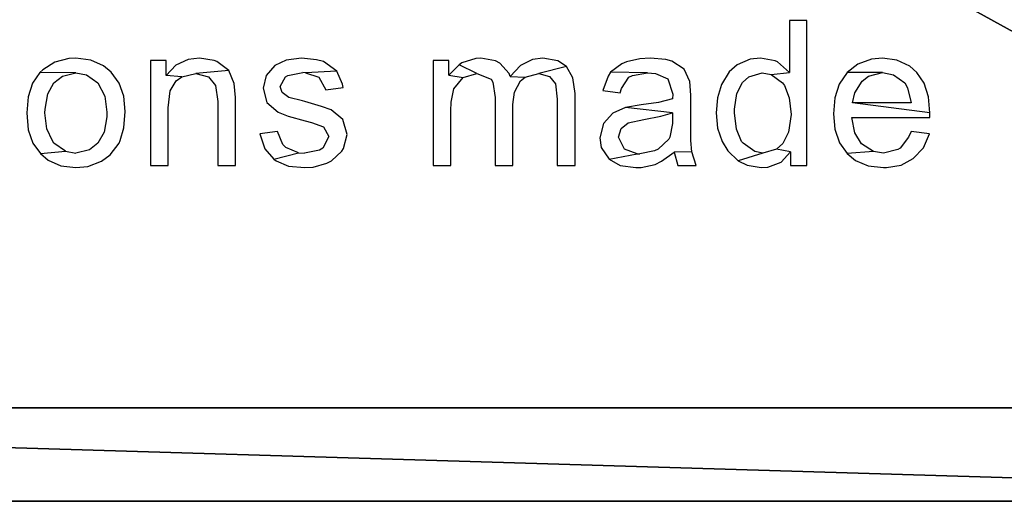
# Model space of a CAD drawing. Header units: millimetres. Extents: x 72 to 150.5, y 81.2 to 131.3.
# Tile 246 of 256: x 115.7 to 126.2, y 105 to 110.1. Entities that reach past the tile are written whole.
import ezdxf

# ---------------------------------------------------------------- set-up
doc = ezdxf.new("R2010")
doc.units = ezdxf.units.MM

# ---------------------------------------------------------------- blocks, each defined once
blk = doc.blocks.new('Group#7')
at = {"color": 250}
for p, q in [((1.8, 1, 16.5), (34, 1, 16.5)), ((1.8, 1), (34, 1)), ((0.8, 0, 16.5), (35, 0, 16.5)), ((0.8, 0), (35, 0))]:
    blk.add_line(p, q, dxfattribs=at)
mesh = blk.add_polyface(dxfattribs=at)
corners = [(0.8, 0, 16.5), (1.8, 1, 16.5), (0.8, 19.75, 16.5), (35, 0, 16.5), (34, 1, 16.5), (34, 18.75, 16.5), (1.8, 18.75, 16.5), (35, 19.75, 16.5)]
mesh.append_faces([[corners[k] for k in face] for face in [(0, 1, 2), (1, 3, 4), (4, 3, 5), (2, 6, 7), (6, 2, 1), (7, 5, 3)]], dxfattribs={"vtx0": -1, "vtx1": -1, "color": 250})
mesh.append_faces([[corners[k] for k in face] for face in [(1, 0, 3), (7, 6, 5)]], dxfattribs={"vtx0": -1, "vtx2": -1, "color": 250})
mesh = blk.add_polyface(dxfattribs=at)
corners = [(0.8, 19.75), (1.8, 18.75), (0.8, 0), (35, 19.75), (34, 18.75), (34, 1), (1.8, 1), (35, 0)]
mesh.append_faces([[corners[k] for k in face] for face in [(0, 1, 2), (1, 3, 4), (4, 3, 5), (2, 6, 7), (6, 2, 1), (7, 5, 3)]], dxfattribs={"vtx0": -1, "vtx1": -1, "color": 250})
mesh.append_faces([[corners[k] for k in face] for face in [(1, 0, 3), (7, 6, 5)]], dxfattribs={"vtx0": -1, "vtx2": -1, "color": 250})
at = {"color": 7}
mesh = blk.add_polyface(dxfattribs=at)
corners = [(34, 1, 16.5), (1.8, 18.75, 16.5), (1.8, 1, 16.5), (34, 18.75, 16.5)]
mesh.append_faces([[corners[k] for k in face] for face in [(0, 1, 2), (1, 0, 3)]], dxfattribs={"vtx0": -1, "color": 7})
mesh = blk.add_polyface(dxfattribs=at)
corners = [(34, 1), (1.8, 18.75), (1.8, 1), (34, 18.75)]
mesh.append_faces([[corners[k] for k in face] for face in [(0, 1, 2), (1, 0, 3)]], dxfattribs={"vtx0": -1, "color": 7})
at = {"color": 250}
mesh = blk.add_polyface(dxfattribs=at)
corners = [(35, 0, 16.5), (0.8, 0), (35, 0), (0.8, 0, 16.5)]
mesh.append_faces([[corners[k] for k in face] for face in [(0, 1, 2), (1, 0, 3)]], dxfattribs={"vtx0": -1, "color": 250})
blk = doc.blocks.new('Group#17')
at = {"color": 164}
for p, q in [((33.003, 15.172), (32.859, 15.122)), ((33.182, 15.187), (33.003, 15.172)), ((33.356, 15.172), (33.182, 15.187)), ((33.5, 15.126), (33.356, 15.172)), ((32.859, 15.122), (32.749, 15.043)), ((33.614, 15.047), (33.5, 15.126)), ((32.677, 14.959), (32.617, 14.823)), ((32.749, 15.043), (32.677, 14.959)), ((32.749, 15.043), (32.772, 14.774)), ((32.882, 14.914), (33.011, 14.975)), ((33.011, 14.975), (33.182, 14.994)), ((33.182, 14.994), (33.223, 14.99)), ((33.223, 14.99), (33.386, 14.963)), ((33.386, 14.963), (33.504, 14.899)), ((33.61, 14.664), (33.614, 15.047)), ((33.644, 15.016), (33.614, 15.047)), ((33.724, 14.887), (33.644, 15.016)), ((32.772, 14.774), (32.859, 14.899)), ((32.859, 14.899), (32.882, 14.914)), ((33.504, 14.899), (33.576, 14.808)), ((33.766, 14.74), (33.724, 14.887)), ((32.617, 14.823), (32.598, 14.664)), ((32.772, 14.774), (32.753, 14.664)), ((33.576, 14.808), (33.61, 14.664)), ((32.598, 14.664), (32.609, 14.535)), ((32.787, 14.516), (32.753, 14.664)), ((33.61, 14.664), (33.591, 14.55)), ((33.747, 14.504), (33.769, 14.664)), ((33.769, 14.664), (33.766, 14.74)), ((32.609, 14.535), (32.666, 14.391)), ((33.591, 14.55), (33.504, 14.429)), ((32.859, 14.429), (32.787, 14.516)), ((32.977, 14.36), (32.859, 14.429)), ((33.504, 14.429), (33.36, 14.353)), ((33.686, 14.368), (33.747, 14.504)), ((32.666, 14.391), (32.734, 14.296)), ((33.14, 14.334), (32.977, 14.36)), ((33.189, 14.334), (33.14, 14.334)), ((33.36, 14.353), (33.189, 14.334)), ((33.618, 14.285), (33.686, 14.368)), ((32.734, 14.296), (32.859, 14.201)), ((33.5, 14.201), (33.618, 14.285)), ((32.859, 14.201), (32.886, 14.19)), ((32.886, 14.19), (33.022, 14.152)), ((33.022, 14.152), (33.197, 14.137)), ((33.197, 14.137), (33.36, 14.152)), ((33.36, 14.152), (33.5, 14.201)), ((32.621, 13.867), (32.621, 13.678)), ((33.743, 13.867), (32.621, 13.867)), ((33.743, 13.697), (33.743, 13.867)), ((33.568, 13.53), (33.584, 13.697)), ((33.694, 13.595), (33.584, 13.697)), ((33.584, 13.697), (33.743, 13.697)), ((32.621, 13.678), (33.235, 13.678)), ((33.235, 13.678), (33.417, 13.655)), ((33.417, 13.655), (33.527, 13.591)), ((33.527, 13.591), (33.568, 13.53)), ((33.754, 13.462), (33.694, 13.595)), ((33.568, 13.53), (33.603, 13.382)), ((33.603, 13.382), (33.568, 13.246)), ((33.637, 13.026), (33.603, 13.382)), ((33.769, 13.34), (33.754, 13.462)), ((33.743, 13.185), (33.769, 13.34)), ((33.477, 13.17), (33.303, 13.147)), ((33.568, 13.246), (33.477, 13.17)), ((33.731, 13.155), (33.743, 13.185)), ((33.303, 13.147), (32.621, 13.147)), ((32.621, 13.147), (32.621, 12.958)), ((33.637, 13.026), (33.731, 13.155)), ((32.621, 12.958), (33.311, 12.958)), ((33.311, 12.958), (33.349, 12.958)), ((33.349, 12.958), (33.496, 12.969)), ((33.496, 12.969), (33.637, 13.026)), ((32.799, 12.643), (32.689, 12.548)), ((32.958, 12.696), (32.799, 12.643)), ((32.985, 12.506), (32.958, 12.696)), ((33.447, 12.662), (33.295, 12.62)), ((33.584, 12.628), (33.447, 12.662)), ((32.689, 12.548), (32.67, 12.522)), ((32.689, 12.548), (32.757, 12.283)), ((33.295, 12.62), (33.189, 12.499)), ((33.69, 12.537), (33.584, 12.628)), ((33.747, 12.415), (33.69, 12.537)), ((32.67, 12.522), (32.613, 12.389)), ((32.814, 12.419), (32.844, 12.449)), ((32.844, 12.449), (32.985, 12.506)), ((33.189, 12.499), (33.148, 12.393)), ((33.349, 12.385), (33.402, 12.457)), ((33.402, 12.457), (33.466, 12.48)), ((33.466, 12.48), (33.568, 12.423)), ((32.613, 12.389), (32.598, 12.214)), ((32.757, 12.283), (32.814, 12.419)), ((33.148, 12.393), (33.098, 12.211)), ((33.311, 12.241), (33.349, 12.385)), ((33.568, 12.423), (33.584, 12.396)), ((33.584, 12.396), (33.614, 12.237)), ((33.769, 12.252), (33.747, 12.415)), ((32.598, 12.214), (32.602, 12.127)), ((32.757, 12.283), (32.753, 12.218)), ((32.784, 12.059), (32.753, 12.218)), ((33.25, 12.036), (33.303, 12.214)), ((33.303, 12.214), (33.311, 12.241)), ((33.61, 12.207), (33.614, 12.237)), ((33.75, 12.089), (33.769, 12.252)), ((32.602, 12.127), (32.643, 11.979)), ((33.079, 12.142), (33.034, 12.017)), ((33.098, 12.211), (33.079, 12.142)), ((33.61, 12.207), (33.565, 12.067)), ((33.629, 11.873), (33.61, 12.207)), ((32.806, 12.021), (32.784, 12.059)), ((32.931, 11.96), (32.806, 12.021)), ((33.034, 12.017), (32.931, 11.96)), ((33.216, 11.934), (33.25, 12.036)), ((33.565, 12.067), (33.428, 11.991)), ((33.629, 11.873), (33.731, 12.017)), ((33.731, 12.017), (33.75, 12.089)), ((32.643, 11.979), (32.67, 11.93)), ((32.67, 11.93), (32.772, 11.82)), ((33.113, 11.809), (33.216, 11.934)), ((33.428, 11.991), (33.455, 11.805)), ((32.772, 11.82), (32.803, 11.801)), ((32.803, 11.801), (32.95, 11.763)), ((32.95, 11.763), (33.113, 11.809)), ((33.455, 11.805), (33.489, 11.813)), ((33.489, 11.813), (33.629, 11.873)), ((33.743, 10.842), (32.621, 10.842)), ((32.621, 10.842), (32.621, 10.652)), ((33.743, 10.675), (33.743, 10.842)), ((32.621, 10.652), (33.204, 10.652)), ((33.204, 10.652), (33.299, 10.649)), ((33.299, 10.649), (33.44, 10.622)), ((33.587, 10.675), (33.561, 10.523)), ((33.587, 10.675), (33.743, 10.675)), ((33.697, 10.565), (33.587, 10.675)), ((33.44, 10.622), (33.561, 10.523)), ((33.603, 10.376), (33.697, 10.565)), ((33.72, 10.535), (33.697, 10.565)), ((33.766, 10.387), (33.72, 10.535)), ((33.561, 10.523), (33.603, 10.376)), ((33.603, 10.376), (33.542, 10.224)), ((33.739, 10.175), (33.769, 10.334)), ((33.769, 10.334), (33.766, 10.387)), ((33.542, 10.224), (33.512, 10.205)), ((32.621, 10.178), (32.621, 9.989)), ((33.349, 10.178), (32.621, 10.178)), ((33.512, 10.205), (33.349, 10.178)), ((33.603, 10.031), (33.716, 10.129)), ((33.716, 10.129), (33.739, 10.175)), ((33.572, 10.019), (33.565, 9.86)), ((33.572, 10.019), (33.603, 10.031)), ((33.69, 9.909), (33.572, 10.019)), ((32.621, 9.989), (33.273, 9.989)), ((33.273, 9.989), (33.405, 9.974)), ((33.405, 9.974), (33.527, 9.909)), ((33.527, 9.909), (33.565, 9.86)), ((33.754, 9.78), (33.69, 9.909)), ((33.565, 9.86), (33.603, 9.712)), ((33.603, 9.712), (33.572, 9.598)), ((33.678, 9.416), (33.603, 9.712)), ((33.769, 9.67), (33.754, 9.78)), ((33.572, 9.598), (33.493, 9.534)), ((33.739, 9.511), (33.769, 9.67)), ((33.33, 9.515), (32.621, 9.515)), ((32.621, 9.515), (32.621, 9.325)), ((33.493, 9.534), (33.33, 9.515)), ((33.678, 9.416), (33.739, 9.511)), ((33.557, 9.348), (33.678, 9.416)), ((32.621, 9.325), (33.39, 9.325)), ((33.39, 9.325), (33.557, 9.348)), ((32.916, 9.06), (32.814, 9.045)), ((33.068, 9.022), (32.916, 9.06)), ((32.689, 8.961), (32.621, 8.844)), ((32.814, 9.045), (32.689, 8.961)), ((32.689, 8.961), (32.746, 8.662)), ((33.178, 8.923), (33.068, 9.022)), ((33.424, 9.03), (33.398, 8.844)), ((33.576, 8.973), (33.424, 9.03)), ((33.618, 8.946), (33.576, 8.973)), ((32.795, 8.798), (32.924, 8.859)), ((32.924, 8.859), (33.015, 8.832)), ((33.239, 8.787), (33.178, 8.923)), ((33.61, 8.552), (33.618, 8.946)), ((33.709, 8.825), (33.618, 8.946)), ((32.621, 8.844), (32.598, 8.677)), ((32.746, 8.662), (32.795, 8.798)), ((33.015, 8.832), (33.076, 8.757)), ((33.076, 8.757), (33.113, 8.59)), ((33.185, 8.283), (33.239, 8.787)), ((33.269, 8.62), (33.239, 8.787)), ((33.398, 8.844), (33.443, 8.829)), ((33.443, 8.829), (33.565, 8.749)), ((33.565, 8.749), (33.584, 8.711)), ((33.728, 8.776), (33.709, 8.825)), ((33.762, 8.631), (33.728, 8.776)), ((32.598, 8.677), (32.598, 8.62)), ((32.746, 8.662), (32.746, 8.631)), ((33.584, 8.711), (33.61, 8.552)), ((32.598, 8.62), (32.632, 8.468)), ((32.776, 8.476), (32.746, 8.631)), ((33.113, 8.59), (33.148, 8.408)), ((33.295, 8.434), (33.269, 8.62)), ((33.61, 8.552), (33.603, 8.465)), ((33.769, 8.522), (33.762, 8.631)), ((32.632, 8.468), (32.666, 8.4)), ((32.795, 8.438), (32.776, 8.476)), ((32.901, 8.324), (32.795, 8.438)), ((33.333, 8.283), (33.295, 8.434)), ((33.603, 8.465), (33.546, 8.332)), ((33.754, 8.355), (33.769, 8.522)), ((32.666, 8.4), (32.761, 8.264)), ((32.924, 8.313), (32.901, 8.324)), ((33.148, 8.408), (33.185, 8.283)), ((33.546, 8.332), (33.383, 8.279)), ((33.735, 8.29), (33.754, 8.355)), ((32.761, 8.264), (32.621, 8.226)), ((32.621, 8.226), (32.621, 8.029)), ((32.765, 8.078), (32.761, 8.264)), ((33.068, 8.283), (32.924, 8.313)), ((33.113, 8.283), (33.068, 8.283)), ((33.185, 8.283), (33.113, 8.283)), ((33.383, 8.279), (33.333, 8.283)), ((33.652, 8.158), (33.735, 8.29)), ((33.519, 8.097), (33.652, 8.158)), ((32.621, 8.029), (32.765, 8.078)), ((32.765, 8.078), (32.886, 8.086)), ((32.886, 8.086), (33.091, 8.089)), ((33.091, 8.089), (33.345, 8.089)), ((33.345, 8.089), (33.371, 8.089)), ((33.371, 8.089), (33.519, 8.097)), ((33.019, 7.801), (32.878, 7.752)), ((33.182, 7.816), (33.019, 7.801)), ((33.345, 7.801), (33.182, 7.816)), ((33.485, 7.759), (33.345, 7.801)), ((32.776, 7.691), (32.67, 7.581)), ((32.878, 7.752), (32.776, 7.691)), ((33.622, 7.676), (33.485, 7.759)), ((32.67, 7.581), (32.624, 7.486)), ((32.753, 7.316), (32.67, 7.581)), ((32.878, 7.547), (33.007, 7.6)), ((33.007, 7.6), (33.182, 7.619)), ((33.182, 7.619), (33.223, 7.619)), ((33.223, 7.619), (33.39, 7.596)), ((33.39, 7.596), (33.508, 7.536)), ((33.697, 7.593), (33.622, 7.676)), ((33.758, 7.452), (33.697, 7.593)), ((32.624, 7.486), (32.598, 7.335)), ((32.768, 7.403), (32.859, 7.528)), ((32.859, 7.528), (32.878, 7.547)), ((33.508, 7.536), (33.568, 7.468)), ((32.753, 7.316), (32.768, 7.403)), ((33.568, 7.468), (33.61, 7.323)), ((33.769, 7.342), (33.758, 7.452)), ((32.598, 7.335), (32.602, 7.263)), ((32.795, 7.172), (32.753, 7.316)), ((33.61, 7.323), (33.595, 7.229)), ((33.739, 7.187), (33.769, 7.342)), ((32.602, 7.263), (32.655, 7.122)), ((32.765, 7.02), (32.795, 7.172)), ((32.856, 7.104), (32.795, 7.172)), ((33.595, 7.229), (33.504, 7.107)), ((33.595, 7.229), (33.614, 7.031)), ((33.614, 7.031), (33.728, 7.16)), ((33.728, 7.16), (33.739, 7.187)), ((32.655, 7.122), (32.765, 7.02)), ((32.977, 7.043), (32.856, 7.104)), ((33.474, 7.085), (33.345, 7.035)), ((33.504, 7.107), (33.474, 7.085)), ((32.621, 7.02), (32.621, 6.846)), ((32.765, 7.02), (32.621, 7.02)), ((33.167, 7.016), (32.977, 7.043)), ((33.345, 7.035), (33.167, 7.016)), ((34.171, 7.031), (33.614, 7.031)), ((34.171, 6.846), (34.171, 7.031)), ((32.621, 6.846), (34.171, 6.846)), ((33.007, 6.546), (32.863, 6.497)), ((33.174, 6.561), (33.007, 6.546)), ((33.345, 6.546), (33.174, 6.561)), ((33.489, 6.501), (33.345, 6.546)), ((32.863, 6.497), (32.749, 6.417)), ((33.614, 6.417), (33.489, 6.501)), ((32.674, 6.326), (32.617, 6.19)), ((32.749, 6.417), (32.674, 6.326)), ((32.768, 6.133), (32.749, 6.417)), ((32.852, 6.262), (32.969, 6.334)), ((32.969, 6.334), (33.132, 6.364)), ((33.132, 6.364), (33.132, 5.53)), ((33.185, 5.53), (33.292, 6.357)), ((33.292, 6.357), (33.398, 6.334)), ((33.292, 5.731), (33.292, 6.357)), ((33.398, 6.334), (33.523, 6.254)), ((33.614, 6.038), (33.614, 6.417)), ((33.705, 6.3), (33.614, 6.417)), ((32.768, 6.133), (32.852, 6.262)), ((33.523, 6.254), (33.576, 6.186)), ((33.758, 6.156), (33.705, 6.3)), ((32.617, 6.19), (32.598, 6.027)), ((32.753, 6.027), (32.768, 6.133)), ((33.576, 6.186), (33.614, 6.038)), ((33.769, 6.038), (33.758, 6.156)), ((32.598, 6.027), (32.598, 5.996)), ((32.791, 5.875), (32.753, 6.027)), ((33.614, 6.038), (33.591, 5.921)), ((33.747, 5.883), (33.769, 6.038)), ((32.598, 5.996), (32.624, 5.837)), ((33.591, 5.921), (33.504, 5.799)), ((32.624, 5.837), (32.693, 5.708)), ((32.806, 5.849), (32.791, 5.875)), ((32.924, 5.758), (32.806, 5.849)), ((33.504, 5.799), (33.451, 5.769)), ((33.682, 5.746), (33.747, 5.883)), ((32.693, 5.708), (32.81, 5.598)), ((32.985, 5.731), (32.924, 5.758)), ((32.958, 5.534), (32.985, 5.731)), ((33.451, 5.769), (33.292, 5.731)), ((33.614, 5.67), (33.682, 5.746)), ((32.81, 5.598), (32.958, 5.534)), ((33.356, 5.545), (33.5, 5.591)), ((33.5, 5.591), (33.614, 5.67)), ((33.132, 5.53), (33.185, 5.53)), ((33.185, 5.53), (33.356, 5.545))]:
    blk.add_line(p, q, dxfattribs=at)

msp = doc.modelspace()

# ---------------------------------------------------------------- block references
msp.add_blockref('Group#7', (99.577, 104.951))
at = {"rotation": 89.99999999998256}
msp.add_blockref('Group#17', (130.916, 75.925, 16.5), dxfattribs=at)

doc.saveas('drawing.dxf')
